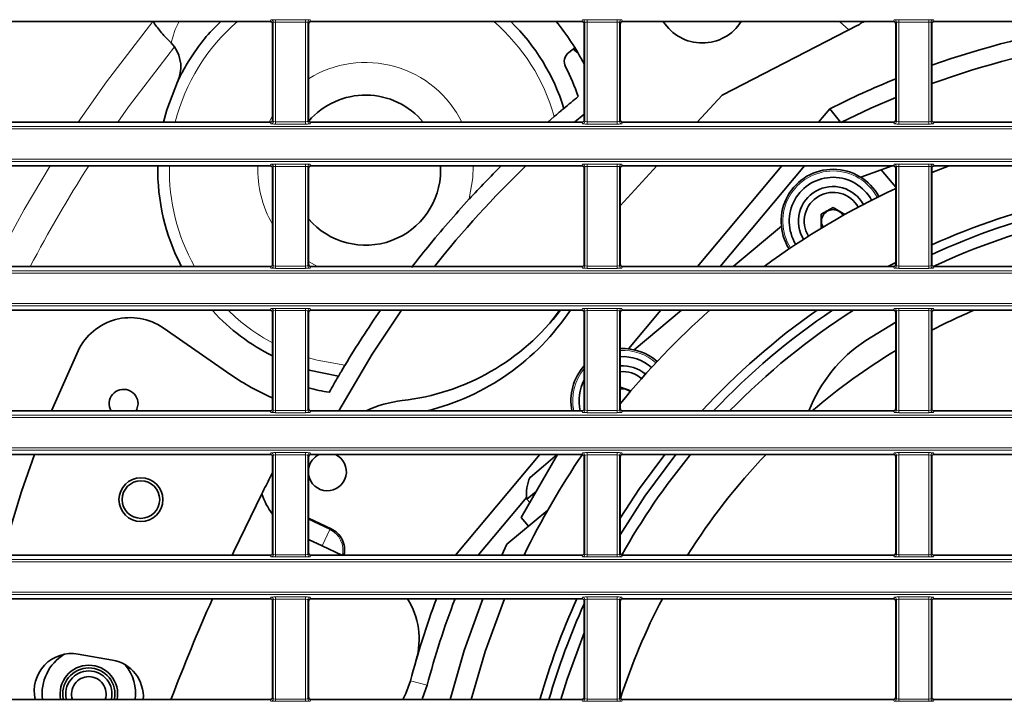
# Model space of a CAD drawing. Header units: millimetres. Extents: x 0 to 1118, y 0 to 864.
# Tile 19 of 91: x 267 to 295, y 254 to 273. Entities that reach past the tile are written whole.
import ezdxf

# ---------------------------------------------------------------- set-up
doc = ezdxf.new("R2010")
doc.units = ezdxf.units.MM

msp = doc.modelspace()

# ---------------------------------------------------------------- linework, layer by layer
at = {"color": 7, "linetype": 'Continuous', "lineweight": 35}
for p, q in [((274.149, 273.13), (266.322, 273.13)), ((274.216, 270.289), (274.216, 273.064)), ((275.255, 273.064), (275.255, 270.289)), ((283.149, 273.13), (275.322, 273.13)), ((283.216, 270.289), (283.216, 273.064)), ((284.255, 273.064), (284.255, 270.289)), ((292.149, 273.13), (284.322, 273.13)), ((287.197, 270.999), (291.115, 273.02)), ((292.216, 270.289), (292.216, 273.064)), ((293.255, 273.064), (293.255, 270.289)), ((301.149, 273.13), (293.322, 273.13)), ((271.287, 272.51), (271.38, 272.398)), ((282.768, 272.236), (282.946, 272.373)), ((286.48, 270.223), (287.197, 270.999)), ((282.932, 270.223), (283.216, 270.459)), ((289.985, 270.223), (290.312, 270.613)), ((290.62, 270.223), (290.312, 270.613)), ((274.149, 270.223), (266.322, 270.223)), ((283.149, 270.223), (275.322, 270.223)), ((282.353, 270.386), (282.165, 270.223)), ((292.149, 270.223), (284.322, 270.223)), ((301.149, 270.223), (293.322, 270.223)), ((274.149, 268.964), (266.322, 268.964)), ((274.216, 266.123), (274.216, 268.897)), ((275.255, 268.897), (275.255, 266.123)), ((283.149, 268.964), (275.322, 268.964)), ((279.064, 268.964), (279.068, 268.839)), ((283.216, 266.123), (283.216, 268.897)), ((284.255, 267.813), (285.318, 268.964)), ((284.255, 268.897), (284.255, 266.123)), ((292.149, 268.964), (284.322, 268.964)), ((286.489, 266.056), (288.928, 268.964)), ((289.581, 268.964), (287.141, 266.056)), ((291.794, 268.849), (291.204, 268.634)), ((292.11, 268.964), (291.794, 268.849)), ((292.216, 268.347), (291.794, 268.849)), ((292.216, 266.123), (292.216, 268.897)), ((293.255, 268.767), (293.755, 268.964)), ((293.255, 268.897), (293.255, 266.123)), ((301.149, 268.964), (293.322, 268.964)), ((290.407, 267.759), (290.064, 267.565)), ((290.746, 267.56), (290.407, 267.759)), ((290.064, 267.565), (290.061, 267.17)), ((288.911, 267.221), (287.522, 266.056)), ((290.061, 267.17), (290.069, 267.165)), ((292.216, 266.176), (291.989, 266.056)), ((274.149, 266.056), (266.322, 266.056)), ((283.149, 266.056), (275.322, 266.056)), ((292.149, 266.056), (284.322, 266.056)), ((301.149, 266.056), (293.322, 266.056)), ((274.149, 264.797), (266.322, 264.797)), ((283.149, 264.797), (275.322, 264.797)), ((292.149, 264.797), (284.322, 264.797)), ((284.494, 263.679), (285.432, 264.797)), ((286.022, 264.797), (284.657, 263.652)), ((301.149, 264.797), (293.322, 264.797)), ((274.216, 261.956), (274.216, 264.73)), ((275.255, 264.73), (275.255, 261.956)), ((283.216, 261.956), (283.216, 264.73)), ((284.255, 264.73), (284.255, 261.956)), ((292.216, 261.956), (292.216, 264.73)), ((293.255, 264.73), (293.255, 261.956)), ((273.012, 262.93), (271.055, 264.284)), ((291.351, 263.917), (292.216, 264.447)), ((268.601, 263.627), (267.832, 261.889)), ((284.264, 262.576), (284.255, 262.569)), ((284.565, 262.467), (284.264, 262.576)), ((274.149, 261.889), (266.322, 261.889)), ((283.149, 261.889), (275.322, 261.889)), ((292.149, 261.889), (284.322, 261.889)), ((301.149, 261.889), (293.322, 261.889)), ((274.149, 260.63), (266.322, 260.63)), ((274.216, 257.789), (274.216, 260.564)), ((275.255, 260.564), (275.255, 257.789)), ((283.149, 260.63), (275.322, 260.63)), ((279.496, 257.723), (281.936, 260.63)), ((282.442, 260.63), (281.394, 258.815)), ((282.382, 260.581), (282.039, 260.293)), ((282.419, 260.59), (282.382, 260.581)), ((283.216, 257.789), (283.216, 260.564)), ((284.255, 260.564), (284.255, 257.789)), ((292.149, 260.63), (284.322, 260.63)), ((292.216, 257.789), (292.216, 260.564)), ((293.255, 260.564), (293.255, 257.789)), ((301.149, 260.63), (293.322, 260.63)), ((282.039, 260.293), (281.654, 259.97)), ((281.555, 259.399), (280.149, 257.723)), ((281.824, 259.56), (281.562, 259.341)), ((281.562, 259.341), (281.642, 259.245)), ((275.255, 258.794), (275.912, 258.485)), ((280.984, 258.036), (282.164, 259.026)), ((281.394, 258.815), (281.608, 258.56)), ((275.644, 257.994), (275.255, 258.177)), ((276.22, 257.723), (275.644, 257.994)), ((280.834, 257.723), (280.984, 258.036)), ((274.149, 257.723), (266.322, 257.723)), ((283.149, 257.723), (275.322, 257.723)), ((292.149, 257.723), (284.322, 257.723)), ((301.149, 257.723), (293.322, 257.723)), ((274.149, 256.464), (266.322, 256.464)), ((274.216, 253.623), (274.216, 256.397)), ((275.255, 256.397), (275.255, 253.623)), ((283.149, 256.464), (275.322, 256.464)), ((283.216, 253.623), (283.216, 256.397)), ((284.255, 256.397), (284.255, 253.623)), ((292.149, 256.464), (284.322, 256.464)), ((292.216, 253.623), (292.216, 256.397)), ((293.255, 256.397), (293.255, 253.623)), ((301.149, 256.464), (293.322, 256.464)), ((268.604, 254.868), (269.589, 254.695)), ((274.149, 253.556), (266.322, 253.556)), ((283.149, 253.556), (275.322, 253.556)), ((292.149, 253.556), (284.322, 253.556)), ((301.149, 253.556), (293.322, 253.556))]:
    msp.add_line(p, q, dxfattribs=at)
at = {"color": 7, "linetype": 'Continuous', "lineweight": 18}
for p, q in [((274.149, 273.13), (274.168, 273.177)), ((274.234, 273.11), (274.216, 273.064)), ((274.234, 270.243), (274.234, 273.11)), ((274.301, 273.183), (275.17, 273.183)), ((274.301, 273.116), (274.301, 273.183)), ((275.17, 273.116), (274.301, 273.116)), ((274.301, 273.116), (274.301, 270.237)), ((275.17, 273.116), (275.17, 273.183)), ((275.17, 270.237), (275.17, 273.116)), ((275.237, 273.11), (275.237, 270.243)), ((275.255, 273.064), (275.237, 273.11)), ((275.303, 273.177), (275.322, 273.13)), ((283.149, 273.13), (283.168, 273.177)), ((283.234, 273.11), (283.216, 273.064)), ((283.234, 270.243), (283.234, 273.11)), ((283.301, 273.183), (284.17, 273.183)), ((283.301, 273.116), (283.301, 273.183)), ((284.17, 273.116), (283.301, 273.116)), ((283.301, 273.116), (283.301, 270.237)), ((284.17, 273.116), (284.17, 273.183)), ((284.17, 270.237), (284.17, 273.116)), ((284.237, 273.11), (284.237, 270.243)), ((284.255, 273.064), (284.237, 273.11)), ((284.303, 273.177), (284.322, 273.13)), ((290.857, 272.887), (290.594, 273.13)), ((292.149, 273.13), (292.168, 273.177)), ((292.234, 273.11), (292.216, 273.064)), ((292.234, 270.243), (292.234, 273.11)), ((292.301, 273.183), (293.17, 273.183)), ((292.301, 273.116), (292.301, 273.183)), ((293.17, 273.116), (292.301, 273.116)), ((292.301, 273.116), (292.301, 270.237)), ((293.17, 273.116), (293.17, 273.183)), ((293.17, 270.237), (293.17, 273.116)), ((293.237, 273.11), (293.237, 270.243)), ((293.255, 273.064), (293.237, 273.11)), ((293.303, 273.177), (293.322, 273.13)), ((274.216, 270.407), (274.116, 270.223)), ((274.168, 270.176), (274.149, 270.223)), ((274.216, 270.289), (274.234, 270.243)), ((274.301, 270.17), (274.301, 270.237)), ((274.301, 270.237), (275.17, 270.237)), ((275.17, 270.17), (274.301, 270.17)), ((275.17, 270.17), (275.17, 270.237)), ((275.237, 270.243), (275.255, 270.289)), ((275.322, 270.223), (275.303, 270.176)), ((283.168, 270.176), (283.149, 270.223)), ((283.216, 270.289), (283.234, 270.243)), ((283.301, 270.17), (283.301, 270.237)), ((283.301, 270.237), (284.17, 270.237)), ((284.17, 270.17), (283.301, 270.17)), ((284.17, 270.17), (284.17, 270.237)), ((284.237, 270.243), (284.255, 270.289)), ((284.322, 270.223), (284.303, 270.176)), ((292.168, 270.176), (292.149, 270.223)), ((292.216, 270.289), (292.234, 270.243)), ((292.301, 270.17), (292.301, 270.237)), ((292.301, 270.237), (293.17, 270.237)), ((293.17, 270.17), (292.301, 270.17)), ((293.17, 270.17), (293.17, 270.237)), ((293.237, 270.243), (293.255, 270.289)), ((293.322, 270.223), (293.303, 270.176)), ((208.395, 270.096), (395.076, 270.096)), ((395.076, 270.029), (208.395, 270.029)), ((208.395, 269.157), (395.076, 269.157)), ((395.076, 269.09), (208.395, 269.09)), ((274.149, 268.964), (274.168, 269.01)), ((274.234, 268.944), (274.216, 268.897)), ((274.234, 266.076), (274.234, 268.944)), ((274.301, 269.016), (275.17, 269.016)), ((274.301, 268.949), (274.301, 269.016)), ((275.17, 268.949), (274.301, 268.949)), ((274.301, 268.949), (274.301, 266.07)), ((275.17, 268.949), (275.17, 269.016)), ((275.17, 266.07), (275.17, 268.949)), ((275.237, 268.944), (275.237, 266.076)), ((275.255, 268.897), (275.237, 268.944)), ((275.303, 269.01), (275.322, 268.964)), ((283.149, 268.964), (283.168, 269.01)), ((283.234, 268.944), (283.216, 268.897)), ((283.234, 266.076), (283.234, 268.944)), ((283.301, 269.016), (284.17, 269.016)), ((283.301, 268.949), (283.301, 269.016)), ((284.17, 268.949), (283.301, 268.949)), ((283.301, 268.949), (283.301, 266.07)), ((284.17, 268.949), (284.17, 269.016)), ((284.17, 266.07), (284.17, 268.949)), ((284.237, 268.944), (284.237, 266.076)), ((284.255, 268.897), (284.237, 268.944)), ((284.303, 269.01), (284.322, 268.964)), ((292.149, 268.964), (292.168, 269.01)), ((292.234, 268.944), (292.216, 268.897)), ((292.234, 266.076), (292.234, 268.944)), ((292.301, 269.016), (293.17, 269.016)), ((292.301, 268.949), (292.301, 269.016)), ((293.17, 268.949), (292.301, 268.949)), ((292.301, 268.949), (292.301, 266.07)), ((293.17, 268.949), (293.17, 269.016)), ((293.17, 266.07), (293.17, 268.949)), ((293.237, 268.944), (293.237, 266.076)), ((293.255, 268.897), (293.237, 268.944)), ((293.303, 269.01), (293.322, 268.964)), ((275.255, 266.201), (275.514, 266.056)), ((208.395, 265.929), (395.076, 265.929)), ((274.168, 266.009), (274.149, 266.056)), ((274.216, 266.123), (274.234, 266.076)), ((274.301, 266.004), (274.301, 266.07)), ((274.301, 266.07), (275.17, 266.07)), ((275.17, 266.004), (274.301, 266.004)), ((275.17, 266.004), (275.17, 266.07)), ((275.237, 266.076), (275.255, 266.123)), ((275.322, 266.056), (275.303, 266.009)), ((283.168, 266.009), (283.149, 266.056)), ((283.216, 266.123), (283.234, 266.076)), ((283.301, 266.004), (283.301, 266.07)), ((283.301, 266.07), (284.17, 266.07)), ((284.17, 266.004), (283.301, 266.004)), ((284.17, 266.004), (284.17, 266.07)), ((284.237, 266.076), (284.255, 266.123)), ((284.322, 266.056), (284.303, 266.009)), ((292.168, 266.009), (292.149, 266.056)), ((292.216, 266.123), (292.234, 266.076)), ((292.301, 266.004), (292.301, 266.07)), ((292.301, 266.07), (293.17, 266.07)), ((293.17, 266.004), (292.301, 266.004)), ((293.17, 266.004), (293.17, 266.07)), ((293.237, 266.076), (293.255, 266.123)), ((293.322, 266.056), (293.303, 266.009)), ((395.076, 265.863), (208.395, 265.863)), ((208.395, 264.99), (395.076, 264.99)), ((395.076, 264.924), (208.395, 264.924)), ((274.149, 264.797), (274.168, 264.844)), ((274.234, 264.777), (274.216, 264.73)), ((274.234, 261.909), (274.234, 264.777)), ((274.301, 264.849), (275.17, 264.849)), ((274.301, 264.783), (274.301, 264.849)), ((275.17, 264.783), (274.301, 264.783)), ((274.301, 264.783), (274.301, 261.904)), ((275.17, 264.783), (275.17, 264.849)), ((275.17, 261.904), (275.17, 264.783)), ((275.237, 264.777), (275.237, 261.909)), ((275.255, 264.73), (275.237, 264.777)), ((275.303, 264.844), (275.322, 264.797)), ((283.149, 264.797), (283.168, 264.844)), ((283.234, 264.777), (283.216, 264.73)), ((283.234, 261.909), (283.234, 264.777)), ((283.301, 264.849), (284.17, 264.849)), ((283.301, 264.783), (283.301, 264.849)), ((284.17, 264.783), (283.301, 264.783)), ((283.301, 264.783), (283.301, 261.904)), ((284.17, 264.783), (284.17, 264.849)), ((284.17, 261.904), (284.17, 264.783)), ((284.237, 264.777), (284.237, 261.909)), ((284.255, 264.73), (284.237, 264.777)), ((284.303, 264.844), (284.322, 264.797)), ((292.149, 264.797), (292.168, 264.844)), ((292.234, 264.777), (292.216, 264.73)), ((292.234, 261.909), (292.234, 264.777)), ((292.301, 264.849), (293.17, 264.849)), ((292.301, 264.783), (292.301, 264.849)), ((293.17, 264.783), (292.301, 264.783)), ((292.301, 264.783), (292.301, 261.904)), ((293.17, 264.783), (293.17, 264.849)), ((293.17, 261.904), (293.17, 264.783)), ((293.237, 264.777), (293.237, 261.909)), ((293.255, 264.73), (293.237, 264.777)), ((293.303, 264.844), (293.322, 264.797)), ((274.216, 261.956), (274.234, 261.909)), ((275.237, 261.909), (275.255, 261.956)), ((283.216, 261.956), (283.234, 261.909)), ((284.237, 261.909), (284.255, 261.956)), ((292.216, 261.956), (292.234, 261.909)), ((293.237, 261.909), (293.255, 261.956)), ((208.395, 261.763), (395.076, 261.763)), ((395.076, 261.696), (208.395, 261.696)), ((274.168, 261.843), (274.149, 261.889)), ((274.301, 261.837), (274.301, 261.904)), ((274.301, 261.904), (275.17, 261.904)), ((275.17, 261.837), (274.301, 261.837)), ((275.17, 261.837), (275.17, 261.904)), ((275.322, 261.889), (275.303, 261.843)), ((283.168, 261.843), (283.149, 261.889)), ((283.301, 261.837), (283.301, 261.904)), ((283.301, 261.904), (284.17, 261.904)), ((284.17, 261.837), (283.301, 261.837)), ((284.17, 261.837), (284.17, 261.904)), ((284.322, 261.889), (284.303, 261.843)), ((292.168, 261.843), (292.149, 261.889)), ((292.301, 261.837), (292.301, 261.904)), ((292.301, 261.904), (293.17, 261.904)), ((293.17, 261.837), (292.301, 261.837)), ((293.17, 261.837), (293.17, 261.904)), ((293.322, 261.889), (293.303, 261.843)), ((208.395, 260.824), (395.076, 260.824)), ((395.076, 260.757), (208.395, 260.757)), ((274.149, 260.63), (274.168, 260.677)), ((274.234, 260.61), (274.216, 260.564)), ((274.234, 257.743), (274.234, 260.61)), ((274.301, 260.683), (275.17, 260.683)), ((274.301, 260.616), (274.301, 260.683)), ((275.17, 260.616), (274.301, 260.616)), ((274.301, 260.616), (274.301, 257.737)), ((275.17, 260.616), (275.17, 260.683)), ((275.17, 257.737), (275.17, 260.616)), ((275.237, 260.61), (275.237, 257.743)), ((275.255, 260.564), (275.237, 260.61)), ((275.303, 260.677), (275.322, 260.63)), ((283.149, 260.63), (283.168, 260.677)), ((283.234, 260.61), (283.216, 260.564)), ((283.234, 257.743), (283.234, 260.61)), ((283.301, 260.683), (284.17, 260.683)), ((283.301, 260.616), (283.301, 260.683)), ((284.17, 260.616), (283.301, 260.616)), ((283.301, 260.616), (283.301, 257.737)), ((284.17, 260.616), (284.17, 260.683)), ((284.17, 257.737), (284.17, 260.616)), ((284.237, 260.61), (284.237, 257.743)), ((284.255, 260.564), (284.237, 260.61)), ((284.303, 260.677), (284.322, 260.63)), ((292.149, 260.63), (292.168, 260.677)), ((292.234, 260.61), (292.216, 260.564)), ((292.234, 257.743), (292.234, 260.61)), ((292.301, 260.683), (293.17, 260.683)), ((292.301, 260.616), (292.301, 260.683)), ((293.17, 260.616), (292.301, 260.616)), ((292.301, 260.616), (292.301, 257.737)), ((293.17, 260.616), (293.17, 260.683)), ((293.17, 257.737), (293.17, 260.616)), ((293.237, 260.61), (293.237, 257.743)), ((293.255, 260.564), (293.237, 260.61)), ((293.303, 260.677), (293.322, 260.63)), ((275.255, 258.754), (275.866, 258.467)), ((275.644, 257.994), (275.866, 258.467)), ((274.168, 257.676), (274.149, 257.723)), ((274.216, 257.789), (274.234, 257.743)), ((274.301, 257.67), (274.301, 257.737)), ((274.301, 257.737), (275.17, 257.737)), ((275.17, 257.67), (274.301, 257.67)), ((275.17, 257.67), (275.17, 257.737)), ((275.237, 257.743), (275.255, 257.789)), ((275.322, 257.723), (275.303, 257.676)), ((283.168, 257.676), (283.149, 257.723)), ((283.216, 257.789), (283.234, 257.743)), ((283.301, 257.67), (283.301, 257.737)), ((283.301, 257.737), (284.17, 257.737)), ((284.17, 257.67), (283.301, 257.67)), ((284.17, 257.67), (284.17, 257.737)), ((284.237, 257.743), (284.255, 257.789)), ((284.322, 257.723), (284.303, 257.676)), ((292.168, 257.676), (292.149, 257.723)), ((292.216, 257.789), (292.234, 257.743)), ((292.301, 257.67), (292.301, 257.737)), ((292.301, 257.737), (293.17, 257.737)), ((293.17, 257.67), (292.301, 257.67)), ((293.17, 257.67), (293.17, 257.737)), ((293.237, 257.743), (293.255, 257.789)), ((293.322, 257.723), (293.303, 257.676)), ((208.395, 257.596), (395.076, 257.596)), ((395.076, 257.529), (208.395, 257.529)), ((208.395, 256.657), (395.076, 256.657)), ((395.076, 256.59), (208.395, 256.59)), ((274.149, 256.464), (274.168, 256.51)), ((274.301, 256.516), (275.17, 256.516)), ((274.301, 256.449), (274.301, 256.516)), ((275.17, 256.449), (275.17, 256.516)), ((275.303, 256.51), (275.322, 256.464)), ((283.149, 256.464), (283.168, 256.51)), ((283.301, 256.516), (284.17, 256.516)), ((283.301, 256.449), (283.301, 256.516)), ((284.17, 256.449), (284.17, 256.516)), ((284.303, 256.51), (284.322, 256.464)), ((292.149, 256.464), (292.168, 256.51)), ((292.301, 256.516), (293.17, 256.516)), ((292.301, 256.449), (292.301, 256.516)), ((293.17, 256.449), (293.17, 256.516)), ((293.303, 256.51), (293.322, 256.464)), ((274.234, 256.444), (274.216, 256.397)), ((274.234, 253.576), (274.234, 256.444)), ((275.17, 256.449), (274.301, 256.449)), ((274.301, 256.449), (274.301, 253.57)), ((275.17, 253.57), (275.17, 256.449)), ((275.237, 256.444), (275.237, 253.576)), ((275.255, 256.397), (275.237, 256.444)), ((283.234, 256.444), (283.216, 256.397)), ((283.234, 253.576), (283.234, 256.444)), ((284.17, 256.449), (283.301, 256.449)), ((283.301, 256.449), (283.301, 253.57)), ((284.17, 253.57), (284.17, 256.449)), ((284.237, 256.444), (284.237, 253.576)), ((284.255, 256.397), (284.237, 256.444)), ((292.234, 256.444), (292.216, 256.397)), ((292.234, 253.576), (292.234, 256.444)), ((293.17, 256.449), (292.301, 256.449)), ((292.301, 256.449), (292.301, 253.57)), ((293.17, 253.57), (293.17, 256.449)), ((293.237, 256.444), (293.237, 253.576)), ((293.255, 256.397), (293.237, 256.444)), ((278.681, 253.969), (278.197, 254.096)), ((274.168, 253.509), (274.149, 253.556)), ((274.216, 253.623), (274.234, 253.576)), ((274.301, 253.504), (274.301, 253.57)), ((274.301, 253.57), (275.17, 253.57)), ((275.17, 253.504), (274.301, 253.504)), ((275.17, 253.504), (275.17, 253.57)), ((275.237, 253.576), (275.255, 253.623)), ((275.322, 253.556), (275.303, 253.509)), ((283.168, 253.509), (283.149, 253.556)), ((283.216, 253.623), (283.234, 253.576)), ((283.301, 253.504), (283.301, 253.57)), ((283.301, 253.57), (284.17, 253.57)), ((284.17, 253.504), (283.301, 253.504)), ((284.17, 253.504), (284.17, 253.57)), ((284.237, 253.576), (284.255, 253.623)), ((284.322, 253.556), (284.303, 253.509)), ((292.168, 253.509), (292.149, 253.556)), ((292.216, 253.623), (292.234, 253.576)), ((292.301, 253.504), (292.301, 253.57)), ((292.301, 253.57), (293.17, 253.57)), ((293.17, 253.504), (292.301, 253.504)), ((293.17, 253.504), (293.17, 253.57)), ((293.237, 253.576), (293.255, 253.623)), ((293.322, 253.556), (293.303, 253.509))]:
    msp.add_line(p, q, dxfattribs=at)
at = {"color": 7, "linetype": 'Continuous', "lineweight": 18, "flags": 128}
for points in [[(268.602, 270.223), (269.42, 271.392), (270.759, 273.134)], [(269.748, 270.223), (270.059, 270.663), (271.38, 272.398)], [(266.255, 266.259), (267.039, 267.702), (267.789, 268.964)], [(279.897, 268.006), (280.003, 268.621), (280.008, 268.964)], [(275.255, 263.417), (275.501, 263.348), (276.305, 263.204)], [(275.866, 258.467), (275.89, 258.476), (275.912, 258.485)]]:
    msp.add_lwpolyline(points, dxfattribs=at)
at = {"color": 7, "linetype": 'Continuous', "lineweight": 35, "flags": 128}
for points in [[(282.906, 272.342), (282.963, 272.274), (283.057, 272.188)], [(271.471, 271.391), (271.16, 270.582), (271.063, 270.223)], [(292.216, 270.935), (291.497, 270.624), (290.629, 270.212)], [(276.128, 261.889), (277.091, 263.526), (277.943, 264.797)], [(282.226, 264.425), (282.444, 264.709), (282.507, 264.797)], [(275.255, 263.069), (275.27, 263.065), (276.119, 262.89)], [(270.33, 262.094), (270.299, 261.935), (270.276, 261.889)], [(267.34, 260.63), (266.962, 259.557), (266.402, 257.723)], [(285.54, 260.63), (284.813, 259.644), (284.255, 258.795)], [(284.255, 258.313), (284.964, 259.423), (285.859, 260.63)], [(273.903, 259.49), (273.098, 257.83), (273.048, 257.723)], [(279.349, 253.556), (279.753, 254.969), (280.289, 256.464)], [(279.951, 253.556), (280.356, 254.938), (280.918, 256.463), (280.918, 256.464)], [(283.216, 255.477), (282.727, 254.147), (282.544, 253.556)], [(277.974, 253.556), (278.064, 253.726), (278.197, 254.096)], [(278.681, 253.969), (278.55, 253.59), (278.536, 253.556)]]:
    msp.add_lwpolyline(points, dxfattribs=at)
at = {"color": 7, "linetype": 'Continuous', "lineweight": 35}
for radius in [0.633, 0.542]:
    msp.add_circle((270.413, 259.327), radius, dxfattribs=at)
at = {"color": 7, "linetype": 'Continuous', "lineweight": 18}
for centre, radius, start, end in [((276.901, 268.839), 5.667, 130.7749, 165.867), ((274.168, 273.11), 0.0667, 0.074, 89.9718), ((275.303, 273.11), 0.0667, 90.0282, 179.926), ((276.901, 268.839), 5.667, 15.8387, 49.2251), ((283.168, 273.11), 0.0667, 0.074, 89.9718), ((284.303, 273.11), 0.0667, 90.0282, 179.926), ((292.168, 273.11), 0.0667, 0.074, 89.9718), ((293.303, 273.11), 0.0667, 90.0282, 179.926), ((276.901, 268.839), 3.109, 26.4219, 121.9565), ((274.168, 270.243), 0.0667, 270.0282, 359.926), ((275.303, 270.243), 0.0667, 180.074, 269.9718), ((283.168, 270.243), 0.0667, 270.0282, 359.926), ((284.303, 270.243), 0.0667, 180.074, 269.9718), ((292.168, 270.243), 0.0667, 270.0282, 359.926), ((293.303, 270.243), 0.0667, 180.074, 269.9718), ((301.736, 247.926), 38.991, 147.3481, 152.2922), ((276.901, 268.839), 5.667, 178.7401, 209.4143), ((276.901, 268.839), 3.109, 177.7036, 210.2771), ((274.168, 268.943), 0.0667, 0.074, 89.9718), ((275.303, 268.943), 0.0667, 90.0282, 179.926), ((283.168, 268.943), 0.0667, 0.074, 89.9718), ((284.303, 268.943), 0.0667, 90.0282, 179.926), ((290.404, 267.365), 1.45, 28.3919, 212.0882), ((292.168, 268.943), 0.0667, 0.074, 89.9718), ((293.303, 268.943), 0.0667, 90.0282, 179.926), ((274.168, 266.076), 0.0667, 270.0282, 359.926), ((275.303, 266.076), 0.0667, 180.074, 269.9718), ((283.168, 266.076), 0.0667, 270.0282, 359.926), ((284.303, 266.076), 0.0667, 180.074, 269.9718), ((292.168, 266.076), 0.0667, 270.0282, 359.926), ((293.303, 266.076), 0.0667, 180.074, 269.9718), ((276.901, 268.839), 5.667, 225.5046, 241.7134), ((274.168, 264.777), 0.0667, 0.074, 89.9718), ((275.303, 264.777), 0.0667, 90.0282, 179.926), ((283.168, 264.777), 0.0667, 0.074, 89.9718), ((284.303, 264.777), 0.0667, 90.0282, 179.926), ((292.168, 264.777), 0.0667, 0.074, 89.9718), ((293.303, 264.777), 0.0667, 90.0282, 179.926), ((284.333, 262.188), 1.45, 48.8217, 93.0524), ((284.333, 262.188), 1.45, 140.371, 191.8755), ((274.168, 261.909), 0.0667, 270.0282, 359.926), ((275.303, 261.909), 0.0667, 180.074, 269.9718), ((283.168, 261.909), 0.0667, 270.0282, 359.926), ((284.303, 261.909), 0.0667, 180.074, 269.9718), ((292.168, 261.909), 0.0667, 270.0282, 359.926), ((293.303, 261.909), 0.0667, 180.074, 269.9718), ((274.168, 260.61), 0.0667, 0.074, 89.9718), ((275.303, 260.61), 0.0667, 90.0282, 179.926), ((283.168, 260.61), 0.0667, 0.074, 89.9718), ((284.303, 260.61), 0.0667, 90.0282, 179.926), ((292.168, 260.61), 0.0667, 0.074, 89.9718), ((293.303, 260.61), 0.0667, 90.0282, 179.926), ((275.582, 257.863), 0.667, 347.33, 64.7245), ((274.168, 257.743), 0.0667, 270.0282, 359.926), ((275.303, 257.743), 0.0667, 180.074, 269.9718), ((283.168, 257.743), 0.0667, 270.0282, 359.926), ((284.303, 257.743), 0.0667, 180.074, 269.9718), ((292.168, 257.743), 0.0667, 270.0282, 359.926), ((293.303, 257.743), 0.0667, 180.074, 269.9718), ((274.168, 256.443), 0.0667, 0.074, 89.9718), ((275.303, 256.443), 0.0667, 90.0282, 179.926), ((283.168, 256.443), 0.0667, 0.074, 89.9718), ((284.303, 256.443), 0.0667, 90.0282, 179.926), ((292.168, 256.443), 0.0667, 0.074, 89.9718), ((293.303, 256.443), 0.0667, 90.0282, 179.926), ((274.168, 253.576), 0.0667, 270.0282, 359.926), ((275.303, 253.576), 0.0667, 180.074, 269.9718), ((283.168, 253.576), 0.0667, 270.0282, 359.926), ((284.303, 253.576), 0.0667, 180.074, 269.9718), ((292.168, 253.576), 0.0667, 270.0282, 359.926), ((293.303, 253.576), 0.0667, 180.074, 269.9718)]:
    msp.add_arc(centre, radius, start, end, dxfattribs=at)
at = {"color": 7, "linetype": 'Continuous', "lineweight": 35}
for centre, radius, start, end in [((276.901, 268.839), 6, 17.2881, 45.6604), ((276.996, 268.686), 7, 27.3029, 39.415), ((286.627, 273.844), 1.333, 212.3633, 327.6367), ((290.809, 273.612), 0.667, 297.285, 310.0421), ((301.736, 247.926), 25.4, 98.7889, 109.5036), ((301.736, 247.926), 24.9, 98.7889, 109.9117), ((270.566, 271.817), 1, 334.8248, 35.5341), ((282.973, 271.973), 0.333, 127.963, 207.2982), ((276.901, 268.839), 6.5, 19.0831, 27.2982), ((301.736, 247.926), 25.4, 112.0116, 116.7274), ((276.901, 268.839), 2.167, 39.688, 139.1017), ((301.736, 247.926), 29.667, 129.0542, 130.0912), ((276.901, 268.839), 6, 178.8101, 207.4998), ((276.901, 268.839), 2.167, 220.5723, 0), ((301.736, 247.926), 29.167, 133.8403, 141.5681), ((301.736, 247.926), 29.667, 134.8369, 137.4032), ((290.404, 267.365), 1.5, 28.3283, 212.1519), ((290.404, 267.365), 1.267, 28.6252, 211.855), ((301.736, 247.926), 20.583, 91.447, 114.3302), ((301.736, 247.926), 22.5, 115.0305, 126.3166), ((290.404, 267.365), 1, 119.5815, 211.5158), ((290.404, 267.365), 1, 28.9643, 119.5815), ((290.404, 267.365), 0.833, 29.1761, 119.5815), ((301.736, 247.926), 20.333, 91.4648, 114.6491), ((290.404, 267.365), 0.833, 119.5815, 211.3041), ((301.736, 247.926), 20, 91.4892, 114.9497), ((290.404, 267.365), 0.333, 29.8084, 210.6717), ((276.901, 268.839), 6, 222.6641, 243.413), ((301.736, 247.926), 29.667, 145.3426, 149.0048), ((277.203, 268.809), 6.667, 276.5082, 323.0023), ((276.996, 268.686), 7, 283.8522, 326.2519), ((301.736, 247.926), 22.5, 131.427, 140.9775), ((301.736, 247.926), 20.583, 124.9534, 137.2846), ((301.736, 247.926), 20.333, 123.9325, 136.6307), ((301.736, 247.926), 20, 122.4859, 135.7218), ((301.736, 247.926), 18.367, 113.2868, 117.498), ((270.107, 262.913), 1.667, 55.3177, 154.6466), ((293.657, 260.367), 4.233, 123, 158.9204), ((284.333, 262.188), 1.5, 48.7579, 92.9505), ((301.736, 247.926), 18.367, 121.2195, 130.5157), ((284.333, 262.188), 1.267, 49.0555, 93.4947), ((284.333, 262.188), 1.5, 138.1176, 191.4742), ((284.333, 262.188), 1, 49.3957, 94.4283), ((276.996, 268.686), 7, 235.3177, 246.6017), ((301.736, 247.926), 29.667, 149.7088, 150.7458), ((284.333, 262.188), 1.267, 151.8439, 193.6253), ((284.333, 262.188), 0.833, 49.6085, 95.3162), ((269.914, 262.094), 0.417, 0, 209.493), ((276.901, 268.839), 6.5, 255.3333, 260.7169), ((284.333, 262.188), 0.333, 50.2499, 103.3932), ((278.336, 258.873), 3.333, 96.5082, 115.2015), ((275.797, 260.132), 0.55, 189.8806, 64.9172), ((275.797, 260.132), 0.55, 115.0828, 170.1194), ((301.736, 247.926), 22.5, 145.6297, 154.1901), ((301.736, 247.926), 20, 140.5659, 150.6607), ((301.736, 247.926), 18.367, 136.237, 147.7667), ((282.667, 259.502), 1.117, 155.2196, 188.2929), ((275.797, 260.132), 2, 198.7153, 217.7487), ((333.49, 229.593), 66.667, 156.23057, 158.93401), ((276.282, 255.301), 2.167, 343.8425, 32.4565), ((301.736, 247.926), 24.333, 159.4612, 165.3133), ((301.736, 247.926), 23.833, 159.0102, 165.3133), ((301.736, 247.926), 20.583, 155.4958, 164.1274), ((301.736, 247.926), 20.333, 155.6174, 163.927), ((301.736, 247.926), 18.367, 152.3016, 162.0397), ((268.416, 253.802), 1.083, 80, 193.1016), ((268.909, 253.715), 1.35, 121.7471, 186.753), ((268.909, 253.715), 0.831, 90, 191.0106), ((268.909, 253.715), 0.831, 348.9894, 90), ((269.401, 253.628), 1.083, 356.1934, 80), ((268.909, 253.715), 1.35, 353.247, 38.2529), ((268.909, 253.715), 0.753, 90, 192.1639), ((268.909, 253.715), 0.667, 90, 193.7755), ((268.909, 253.715), 0.753, 347.8361, 90), ((268.909, 253.715), 0.667, 346.2245, 90), ((268.909, 253.715), 0.5, 90, 198.5112), ((268.909, 253.715), 0.5, 341.4888, 90)]:
    msp.add_arc(centre, radius, start, end, dxfattribs=at)
for centre, major_axis, start_param, end_param in [((274.149, 273.064), (0.0248, 0.062), 5.093092, 6.663127), ((275.322, 273.064), (0.0248, -0.062), 2.761651, 4.331686), ((283.149, 273.064), (0.0248, 0.062), 5.093092, 6.663127), ((284.322, 273.064), (0.0248, -0.062), 2.761651, 4.331686), ((292.149, 273.064), (0.0248, 0.062), 5.093092, 6.663127), ((293.322, 273.064), (0.0248, -0.062), 2.761651, 4.331686), ((274.149, 270.289), (0.0248, -0.062), 5.903243, 7.473278), ((275.322, 270.289), (0.0248, 0.062), 1.9515, 3.521535), ((283.149, 270.289), (0.0248, -0.062), 5.903243, 7.473278), ((284.322, 270.289), (0.0248, 0.062), 1.9515, 3.521535), ((292.149, 270.289), (0.0248, -0.062), 5.903243, 7.473278), ((293.322, 270.289), (0.0248, 0.062), 1.9515, 3.521535), ((274.149, 268.897), (0.0248, 0.062), 5.093092, 6.663127), ((275.322, 268.897), (0.0248, -0.062), 2.761651, 4.331686), ((283.149, 268.897), (0.0248, 0.062), 5.093092, 6.663127), ((284.322, 268.897), (0.0248, -0.062), 2.761651, 4.331686), ((292.149, 268.897), (0.0248, 0.062), 5.093092, 6.663127), ((293.322, 268.897), (0.0248, -0.062), 2.761651, 4.331686), ((274.149, 266.123), (0.0248, -0.062), 5.903243, 7.473278), ((275.322, 266.123), (0.0248, 0.062), 1.9515, 3.521535), ((283.149, 266.123), (0.0248, -0.062), 5.903243, 7.473278), ((284.322, 266.123), (0.0248, 0.062), 1.9515, 3.521535), ((292.149, 266.123), (0.0248, -0.062), 5.903243, 7.473278), ((293.322, 266.123), (0.0248, 0.062), 1.9515, 3.521535), ((274.149, 264.73), (0.0248, 0.062), 5.093092, 6.663127), ((275.322, 264.73), (0.0248, -0.062), 2.761651, 4.331686), ((283.149, 264.73), (0.0248, 0.062), 5.093092, 6.663127), ((284.322, 264.73), (0.0248, -0.062), 2.761651, 4.331686), ((292.149, 264.73), (0.0248, 0.062), 5.093092, 6.663127), ((293.322, 264.73), (0.0248, -0.062), 2.761651, 4.331686), ((274.149, 261.956), (0.0248, -0.062), 5.903243, 7.473278), ((275.322, 261.956), (0.0248, 0.062), 1.9515, 3.521535), ((283.149, 261.956), (0.0248, -0.062), 5.903243, 7.473278), ((284.322, 261.956), (0.0248, 0.062), 1.9515, 3.521535), ((292.149, 261.956), (0.0248, -0.062), 5.903243, 7.473278), ((293.322, 261.956), (0.0248, 0.062), 1.9515, 3.521535), ((274.149, 260.564), (0.0248, 0.062), 5.093092, 6.663127), ((275.322, 260.564), (0.0248, -0.062), 2.761651, 4.331686), ((283.149, 260.564), (0.0248, 0.062), 5.093092, 6.663127), ((284.322, 260.564), (0.0248, -0.062), 2.761651, 4.331686), ((292.149, 260.564), (0.0248, 0.062), 5.093092, 6.663127), ((293.322, 260.564), (0.0248, -0.062), 2.761651, 4.331686), ((274.149, 257.789), (0.0248, -0.062), 5.903243, 7.473278), ((275.322, 257.789), (0.0248, 0.062), 1.9515, 3.521535), ((283.149, 257.789), (0.0248, -0.062), 5.903243, 7.473278), ((284.322, 257.789), (0.0248, 0.062), 1.9515, 3.521535), ((292.149, 257.789), (0.0248, -0.062), 5.903243, 7.473278), ((293.322, 257.789), (0.0248, 0.062), 1.9515, 3.521535), ((274.149, 256.397), (0.0248, 0.062), 5.093092, 6.663127), ((275.322, 256.397), (0.0248, -0.062), 2.761651, 4.331686), ((283.149, 256.397), (0.0248, 0.062), 5.093092, 6.663127), ((284.322, 256.397), (0.0248, -0.062), 2.761651, 4.331686), ((292.149, 256.397), (0.0248, 0.062), 5.093092, 6.663127), ((293.322, 256.397), (0.0248, -0.062), 2.761651, 4.331686), ((274.149, 253.623), (0.0248, -0.062), 5.903243, 7.473278), ((275.322, 253.623), (0.0248, 0.062), 1.9515, 3.521535), ((283.149, 253.623), (0.0248, -0.062), 5.903243, 7.473278), ((284.322, 253.623), (0.0248, 0.062), 1.9515, 3.521535), ((292.149, 253.623), (0.0248, -0.062), 5.903243, 7.473278), ((293.322, 253.623), (0.0248, 0.062), 1.9515, 3.521535)]:
    msp.add_ellipse(centre, major_axis=major_axis, ratio=0.998896, start_param=start_param, end_param=end_param, dxfattribs=at)
at = {"color": 7, "linetype": 'Continuous', "lineweight": 18}
for centre, major_axis, ratio, start_param, end_param in [((274.301, 273.177), (0.133, 0), 0.043661, 1.570796, 3.124139), ((274.301, 273.11), (0.0667, 0), 0.087322, 1.570796, 3.124139), ((275.17, 273.177), (0.133, 0), 0.043661, 0.017453, 1.570796), ((275.17, 273.11), (0.0667, 0), 0.087322, 0.017453, 1.570796), ((283.301, 273.177), (0.133, 0), 0.043661, 1.570796, 3.124139), ((283.301, 273.11), (0.0667, 0), 0.087322, 1.570796, 3.124139), ((284.17, 273.177), (0.133, 0), 0.043661, 0.017453, 1.570796), ((284.17, 273.11), (0.0667, 0), 0.087322, 0.017453, 1.570796), ((292.301, 273.177), (0.133, 0), 0.043661, 1.570796, 3.124139), ((292.301, 273.11), (0.0667, 0), 0.087322, 1.570796, 3.124139), ((293.17, 273.177), (0.133, 0), 0.043661, 0.017453, 1.570796), ((293.17, 273.11), (0.0667, 0), 0.087322, 0.017453, 1.570796), ((274.301, 270.176), (0.133, 0), 0.043661, 3.159046, 4.712389), ((274.301, 270.243), (0.0667, 0), 0.087322, 3.159046, 4.712389), ((275.17, 270.243), (0.0667, 0), 0.087322, 4.712389, 6.265732), ((275.17, 270.176), (0.133, 0), 0.043661, 4.712389, 6.265732), ((283.301, 270.176), (0.133, 0), 0.043661, 3.159046, 4.712389), ((283.301, 270.243), (0.0667, 0), 0.087322, 3.159046, 4.712389), ((284.17, 270.243), (0.0667, 0), 0.087322, 4.712389, 6.265732), ((284.17, 270.176), (0.133, 0), 0.043661, 4.712389, 6.265732), ((292.301, 270.176), (0.133, 0), 0.043661, 3.159046, 4.712389), ((292.301, 270.243), (0.0667, 0), 0.087322, 3.159046, 4.712389), ((293.17, 270.243), (0.0667, 0), 0.087322, 4.712389, 6.265732), ((293.17, 270.176), (0.133, 0), 0.043661, 4.712389, 6.265732), ((274.301, 269.01), (0.133, 0), 0.043661, 1.570796, 3.124139), ((274.301, 268.943), (0.0667, 0), 0.087322, 1.570796, 3.124139), ((275.17, 269.01), (0.133, 0), 0.043661, 0.017453, 1.570796), ((275.17, 268.943), (0.0667, 0), 0.087322, 0.017453, 1.570796), ((283.301, 269.01), (0.133, 0), 0.043661, 1.570796, 3.124139), ((283.301, 268.943), (0.0667, 0), 0.087322, 1.570796, 3.124139), ((284.17, 269.01), (0.133, 0), 0.043661, 0.017453, 1.570796), ((284.17, 268.943), (0.0667, 0), 0.087322, 0.017453, 1.570796), ((292.301, 269.01), (0.133, 0), 0.043661, 1.570796, 3.124139), ((292.301, 268.943), (0.0667, 0), 0.087322, 1.570796, 3.124139), ((293.17, 269.01), (0.133, 0), 0.043661, 0.017453, 1.570796), ((293.17, 268.943), (0.0667, 0), 0.087322, 0.017453, 1.570796), ((274.301, 266.01), (0.133, 0), 0.043661, 3.159046, 4.712389), ((274.301, 266.076), (0.0667, 0), 0.087322, 3.159046, 4.712389), ((275.17, 266.076), (0.0667, 0), 0.087322, 4.712389, 6.265732), ((275.17, 266.01), (0.133, 0), 0.043661, 4.712389, 6.265732), ((283.301, 266.01), (0.133, 0), 0.043661, 3.159046, 4.712389), ((283.301, 266.076), (0.0667, 0), 0.087322, 3.159046, 4.712389), ((284.17, 266.076), (0.0667, 0), 0.087322, 4.712389, 6.265732), ((284.17, 266.01), (0.133, 0), 0.043661, 4.712389, 6.265732), ((292.301, 266.01), (0.133, 0), 0.043661, 3.159046, 4.712389), ((292.301, 266.076), (0.0667, 0), 0.087322, 3.159046, 4.712389), ((293.17, 266.076), (0.0667, 0), 0.087322, 4.712389, 6.265732), ((293.17, 266.01), (0.133, 0), 0.043661, 4.712389, 6.265732), ((274.301, 264.843), (0.133, 0), 0.043661, 1.570796, 3.124139), ((274.301, 264.777), (0.0667, 0), 0.087322, 1.570796, 3.124139), ((275.17, 264.843), (0.133, 0), 0.043661, 0.017453, 1.570796), ((275.17, 264.777), (0.0667, 0), 0.087322, 0.017453, 1.570796), ((283.301, 264.843), (0.133, 0), 0.043661, 1.570796, 3.124139), ((283.301, 264.777), (0.0667, 0), 0.087322, 1.570796, 3.124139), ((284.17, 264.843), (0.133, 0), 0.043661, 0.017453, 1.570796), ((284.17, 264.777), (0.0667, 0), 0.087322, 0.017453, 1.570796), ((292.301, 264.843), (0.133, 0), 0.043661, 1.570796, 3.124139), ((292.301, 264.777), (0.0667, 0), 0.087322, 1.570796, 3.124139), ((293.17, 264.843), (0.133, 0), 0.043661, 0.017453, 1.570796), ((293.17, 264.777), (0.0667, 0), 0.087322, 0.017453, 1.570796), ((274.301, 261.843), (0.133, 0), 0.043661, 3.159046, 4.712389), ((274.301, 261.91), (0.0667, 0), 0.087322, 3.159046, 4.712389), ((275.17, 261.91), (0.0667, 0), 0.087322, 4.712389, 6.265732), ((275.17, 261.843), (0.133, 0), 0.043661, 4.712389, 6.265732), ((283.301, 261.843), (0.133, 0), 0.043661, 3.159046, 4.712389), ((283.301, 261.91), (0.0667, 0), 0.087322, 3.159046, 4.712389), ((284.17, 261.91), (0.0667, 0), 0.087322, 4.712389, 6.265732), ((284.17, 261.843), (0.133, 0), 0.043661, 4.712389, 6.265732), ((292.301, 261.843), (0.133, 0), 0.043661, 3.159046, 4.712389), ((292.301, 261.91), (0.0667, 0), 0.087322, 3.159046, 4.712389), ((293.17, 261.91), (0.0667, 0), 0.087322, 4.712389, 6.265732), ((293.17, 261.843), (0.133, 0), 0.043661, 4.712389, 6.265732), ((274.301, 260.677), (0.133, 0), 0.043661, 1.570796, 3.124139), ((274.301, 260.61), (0.0667, 0), 0.087322, 1.570796, 3.124139), ((275.17, 260.677), (0.133, 0), 0.043661, 0.017453, 1.570796), ((275.17, 260.61), (0.0667, 0), 0.087322, 0.017453, 1.570796), ((283.301, 260.677), (0.133, 0), 0.043661, 1.570796, 3.124139), ((283.301, 260.61), (0.0667, 0), 0.087322, 1.570796, 3.124139), ((284.17, 260.677), (0.133, 0), 0.043661, 0.017453, 1.570796), ((284.17, 260.61), (0.0667, 0), 0.087322, 0.017453, 1.570796), ((292.301, 260.677), (0.133, 0), 0.043661, 1.570796, 3.124139), ((292.301, 260.61), (0.0667, 0), 0.087322, 1.570796, 3.124139), ((293.17, 260.677), (0.133, 0), 0.043661, 0.017453, 1.570796), ((293.17, 260.61), (0.0667, 0), 0.087322, 0.017453, 1.570796), ((274.301, 257.676), (0.133, 0), 0.043661, 3.159046, 4.712389), ((274.301, 257.743), (0.0667, 0), 0.087322, 3.159046, 4.712389), ((275.17, 257.743), (0.0667, 0), 0.087322, 4.712389, 6.265732), ((275.17, 257.676), (0.133, 0), 0.043661, 4.712389, 6.265732), ((283.301, 257.676), (0.133, 0), 0.043661, 3.159046, 4.712389), ((283.301, 257.743), (0.0667, 0), 0.087322, 3.159046, 4.712389), ((284.17, 257.743), (0.0667, 0), 0.087322, 4.712389, 6.265732), ((284.17, 257.676), (0.133, 0), 0.043661, 4.712389, 6.265732), ((292.301, 257.676), (0.133, 0), 0.043661, 3.159046, 4.712389), ((292.301, 257.743), (0.0667, 0), 0.087322, 3.159046, 4.712389), ((293.17, 257.743), (0.0667, 0), 0.087322, 4.712389, 6.265732), ((293.17, 257.676), (0.133, 0), 0.043661, 4.712389, 6.265732), ((274.301, 256.51), (0.133, 0), 0.043661, 1.570796, 3.124139), ((275.17, 256.51), (0.133, 0), 0.043661, 0.017453, 1.570796), ((283.301, 256.51), (0.133, 0), 0.043661, 1.570796, 3.124139), ((284.17, 256.51), (0.133, 0), 0.043661, 0.017453, 1.570796), ((292.301, 256.51), (0.133, 0), 0.043661, 1.570796, 3.124139), ((293.17, 256.51), (0.133, 0), 0.043661, 0.017453, 1.570796), ((274.301, 256.443), (0.0667, 0), 0.087322, 1.570796, 3.124139), ((275.17, 256.443), (0.0667, 0), 0.087322, 0.017453, 1.570796), ((283.301, 256.443), (0.0667, 0), 0.087322, 1.570796, 3.124139), ((284.17, 256.443), (0.0667, 0), 0.087322, 0.017453, 1.570796), ((292.301, 256.443), (0.0667, 0), 0.087322, 1.570796, 3.124139), ((293.17, 256.443), (0.0667, 0), 0.087322, 0.017453, 1.570796), ((274.301, 253.51), (0.133, 0), 0.043661, 3.159046, 4.712389), ((274.301, 253.576), (0.0667, 0), 0.087322, 3.159046, 4.712389), ((275.17, 253.576), (0.0667, 0), 0.087322, 4.712389, 6.265732), ((275.17, 253.51), (0.133, 0), 0.043661, 4.712389, 6.265732), ((283.301, 253.51), (0.133, 0), 0.043661, 3.159046, 4.712389), ((283.301, 253.576), (0.0667, 0), 0.087322, 3.159046, 4.712389), ((284.17, 253.576), (0.0667, 0), 0.087322, 4.712389, 6.265732), ((284.17, 253.51), (0.133, 0), 0.043661, 4.712389, 6.265732), ((292.301, 253.51), (0.133, 0), 0.043661, 3.159046, 4.712389), ((292.301, 253.576), (0.0667, 0), 0.087322, 3.159046, 4.712389), ((293.17, 253.576), (0.0667, 0), 0.087322, 4.712389, 6.265732), ((293.17, 253.51), (0.133, 0), 0.043661, 4.712389, 6.265732)]:
    msp.add_ellipse(centre, major_axis=major_axis, ratio=ratio, start_param=start_param, end_param=end_param, dxfattribs=at)
at = {"color": 7, "linetype": 'Continuous', "lineweight": 35}
for points, knots in [([(270.759, 273.134), (270.826, 273.038), (270.958, 272.846), (271.172, 272.63), (271.28, 272.517), (271.287, 272.51)], [0, 0, 0, 0, 0.4845337, 0.9684135, 1, 1, 1, 1]), ([(271.471, 271.391), (271.471, 271.391), (271.472, 271.393), (271.515, 271.486), (271.69, 271.827), (271.987, 272.295), (272.339, 272.76), (272.615, 273.028), (272.721, 273.13)], [0, 0, 0, 0, 0.013568, 0.246951, 0.476291, 0.684979, 0.87923, 1, 1, 1, 1]), ([(291.303, 273.13), (291.293, 273.125), (291.272, 273.114), (291.25, 273.106), (291.238, 273.102)], [0, 0, 0, 0, 0.467158, 1, 1, 1, 1]), ([(282.63, 270.622), (282.627, 270.62), (282.622, 270.615), (282.58, 270.58), (282.517, 270.527), (282.438, 270.459), (282.381, 270.41), (282.353, 270.386)], [0, 0, 0, 0, 0.192755, 0.385296, 0.583753, 0.797028, 1, 1, 1, 1]), ([(279.897, 268.006), (279.692, 267.779), (279.282, 267.325), (278.728, 266.663), (278.386, 266.225), (278.232, 266.029)], [0, 0, 0, 0, 0.355139, 0.710286, 1, 1, 1, 1]), ([(276.305, 263.204), (276.282, 263.166), (276.237, 263.09), (276.178, 262.99), (276.137, 262.92), (276.121, 262.893), (276.12, 262.891), (276.119, 262.89)], [0, 0, 0, 0, 0.242013, 0.484524, 0.712252, 0.919838, 1, 1, 1, 1]), ([(274.216, 260.106), (274.19, 260.056), (274.1, 259.88), (273.985, 259.655), (273.904, 259.492), (273.903, 259.49)], [0, 0, 0, 0, 0.276143, 0.991862, 1, 1, 1, 1]), ([(275.912, 258.485), (275.976, 258.446), (276.106, 258.369), (276.237, 258.18), (276.302, 257.963), (276.295, 257.797), (276.272, 257.712), (276.269, 257.7)], [0, 0, 0, 0, 0.2396341, 0.4792746, 0.7187753, 0.9582324, 1, 1, 1, 1])]:
    msp.add_open_spline(points, degree=3, knots=knots, dxfattribs=at)
at = {"color": 7, "linetype": 'Continuous', "lineweight": 18}
msp.add_open_spline([(271.513, 273.13), (271.475, 273.05), (271.374, 272.84), (271.312, 272.608), (271.289, 272.52), (271.287, 272.511), (271.287, 272.51), (271.287, 272.51)], degree=3, knots=[0, 0, 0, 0, 0.234153, 0.614989, 0.933883, 0.984317, 1, 1, 1, 1], dxfattribs=at)

doc.saveas('drawing.dxf')
